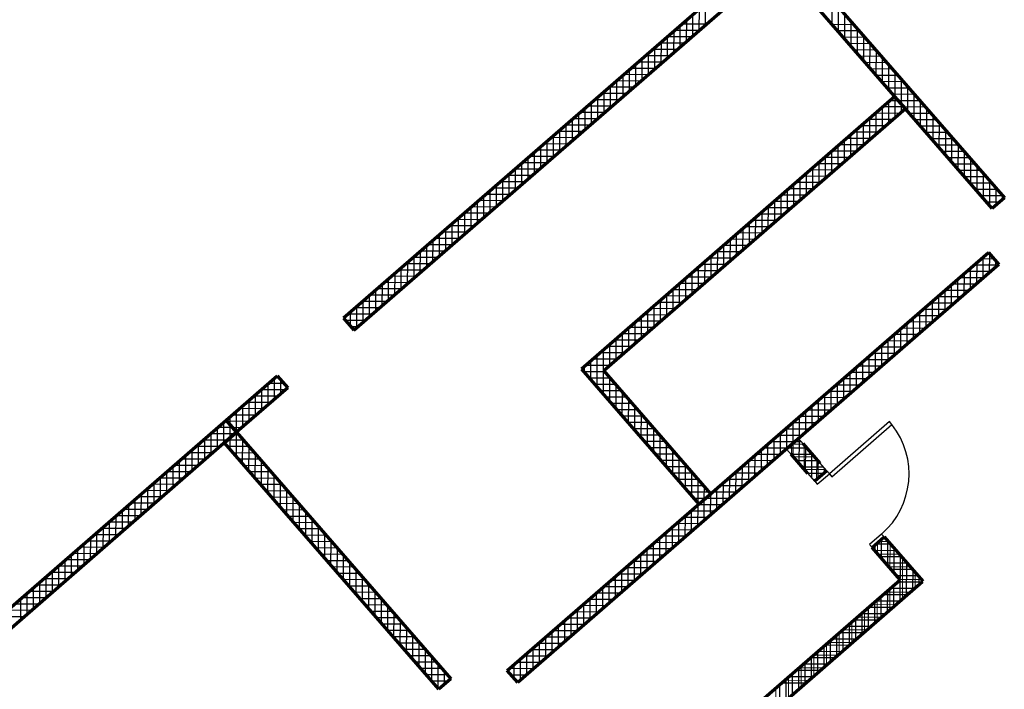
# Model space of a CAD drawing. Header units: millimetres. Extents: x 98667 to 994031, y -2704 to 533009.
# Tile 148 of 153: x 545040 to 557396, y 321004 to 329411. Entities that reach past the tile are written whole.
import ezdxf

# ---------------------------------------------------------------- set-up
doc = ezdxf.new("R2010")
doc.units = ezdxf.units.MM
doc.layers.add('A-WALL-FULL', color=6, linetype='Continuous', lineweight=70)
doc.layers.add('A-WALL-PATT', color=5, linetype='Continuous', lineweight=15)
doc.layers.add('A-WALL-PATT-50', color=5, linetype='Continuous')

msp = doc.modelspace()

# ---------------------------------------------------------------- linework, layer by layer
at = {"color": 251}
for p, q in [((555954, 324365, 0), (555200, 323709, 0)), ((555986, 324328, 0), (555954, 324365, 0)), ((555232, 323672, 0), (555986, 324328, 0)), ((555167, 323747, 0), (555016, 323616, 0)), ((555200, 323709, 0), (555167, 323747, 0)), ((555016, 323616, 0), (555049, 323578, 0)), ((555049, 323578, 0), (555200, 323709, 0)), ((555200, 323709, 0), (555232, 323672, 0)), ((555856, 322954, 0), (555705, 322823, 0)), ((555738, 322785, 0), (555889, 322917, 0)), ((555889, 322917, 0), (555856, 322954, 0)), ((555705, 322823, 0), (555738, 322785, 0))]:
    msp.add_line(p, q, dxfattribs=at)
msp.add_ellipse((555200, 323709, 0), major_axis=(755, 656), ratio=1, start_param=-1.570744, end_param=-0.048578, dxfattribs=at)
at = {"layer": 'A-WALL-FULL', "color": 251, "linetype": 'ByBlock'}
for p, q in [((555028, 330812), (549103, 325662)), ((549235, 325511), (555159, 330661)), ((554706, 330267), (557396, 327173)), ((557245, 327041), (554555, 330136)), ((556023, 328446), (552088, 325025)), ((556155, 328295), (556023, 328446)), ((552370, 325005), (556155, 328295)), ((557396, 327173), (557245, 327041)), ((551158, 321239), (557196, 326487)), ((557196, 326487), (557327, 326336)), ((557196, 326487), (557196, 326487)), ((557327, 326336), (551290, 321088)), ((549103, 325662), (549235, 325511)), ((552088, 325025), (553562, 323328)), ((553713, 323460), (552370, 325005)), ((547631, 324382), (548273, 324940)), ((548273, 324940), (548404, 324789)), ((548404, 324789), (547762, 324231)), ((542310, 319757), (547631, 324382)), ((547631, 324382), (547762, 324231)), ((547762, 324231), (547631, 324382)), ((547762, 324231), (542442, 319606)), ((547611, 324100), (547762, 324231)), ((547762, 324231), (550452, 321137)), ((550301, 321006), (547611, 324100)), ((553562, 323328), (553713, 323460)), ((545040, 312775), (556090, 322380, 0)), ((545172, 312624), (556371, 322360)), ((550452, 321137), (550301, 321006)), ((551290, 321088), (551158, 321239))]:
    msp.add_line(p, q, dxfattribs=at)
at = {"layer": 'A-WALL-FULL', "color": 251}
for p, q in [((555083, 323844, 0), (554870, 324089, 0)), ((554932, 323712, 0), (554719, 323958, 0)), ((555167, 323747), (555016, 323616)), ((555738, 322785, 0), (555889, 322917)), ((555889, 322917, 0), (556372, 322361, 0)), ((556090, 322380, 0), (555738, 322785, 0))]:
    msp.add_line(p, q, dxfattribs=at)
at = {"layer": 'A-WALL-PATT', "color": 251, "linetype": 'Continuous'}
for p, q in [((553568, 329278), (553569, 329544)), ((555314, 329262), (555315, 329566)), ((553409, 329140), (553410, 329405)), ((555473, 329080), (555473, 329384)), ((553250, 329001), (553251, 329267)), ((553564, 329274), (553260, 329275)), ((555573, 329269), (555308, 329269)), ((555631, 328898), (555632, 329202)), ((553382, 329116), (553078, 329117)), ((553091, 328863), (553092, 329129)), ((555712, 329109), (555446, 329110)), ((553200, 328958), (552896, 328958)), ((552932, 328725), (552932, 328990)), ((555850, 328950), (555584, 328951)), ((555789, 328716), (555790, 329019)), ((553018, 328799), (552714, 328800)), ((552773, 328586), (552773, 328852)), ((555988, 328791), (555723, 328792)), ((555947, 328534), (555948, 328837)), ((552613, 328448), (552614, 328714)), ((552454, 328310), (552455, 328575)), ((552836, 328641), (552532, 328642)), ((556127, 328632), (555861, 328633)), ((556106, 328352), (556106, 328655)), ((552295, 328171), (552296, 328437)), ((552654, 328483), (552350, 328484)), ((556265, 328473), (555999, 328474)), ((556264, 328170), (556265, 328473)), ((552136, 328033), (552137, 328299)), ((552472, 328325), (552168, 328325)), ((556138, 328315), (555873, 328315)), ((555946, 328114), (555947, 328380)), ((556105, 328252), (556106, 328352)), ((556403, 328314), (556138, 328315)), ((556422, 327987), (556423, 328291)), ((552290, 328166), (551986, 328167)), ((555787, 327976), (555788, 328241)), ((551977, 327895), (551978, 328160)), ((555628, 327837), (555629, 328103)), ((555995, 328156), (555691, 328157)), ((556542, 328155), (556276, 328155)), ((556580, 327805), (556581, 328109)), ((552107, 328008), (551804, 328009)), ((551818, 327756), (551818, 328022)), ((555469, 327699), (555470, 327965)), ((555813, 327998), (555509, 327999)), ((556680, 327996), (556414, 327996)), ((556739, 327623), (556739, 327927)), ((551925, 327850), (551622, 327851)), ((551659, 327618), (551659, 327884)), ((555310, 327561), (555310, 327826)), ((555631, 327840), (555327, 327841)), ((556818, 327836), (556553, 327837)), ((551743, 327692), (551440, 327693)), ((551499, 327480), (551500, 327745)), ((555449, 327681), (555145, 327682)), ((555151, 327422), (555151, 327688)), ((556957, 327677), (556691, 327678)), ((556897, 327441), (556898, 327745)), ((551340, 327341), (551341, 327607)), ((554991, 327284), (554992, 327550)), ((557055, 327259), (557056, 327563)), ((551181, 327203), (551182, 327469)), ((551561, 327533), (551257, 327534)), ((555266, 327523), (554963, 327524)), ((557095, 327518), (556829, 327519)), ((551022, 327065), (551023, 327330)), ((551379, 327375), (551075, 327376)), ((555084, 327365), (554781, 327366)), ((554832, 327146), (554833, 327411)), ((557233, 327359), (556968, 327360)), ((557213, 327077), (557214, 327381)), ((550863, 326926), (550864, 327192)), ((551197, 327217), (550893, 327218)), ((554902, 327207), (554599, 327208)), ((554673, 327007), (554674, 327273)), ((557372, 327200), (557106, 327201)), ((557372, 327152), (557372, 327199)), ((550704, 326788), (550705, 327054)), ((551015, 327059), (550711, 327060)), ((554514, 326869), (554515, 327135)), ((554355, 326731), (554356, 326996)), ((554720, 327048), (554416, 327049)), ((557245, 327041), (557244, 327041)), ((550833, 326900), (550529, 326901)), ((550545, 326650), (550545, 326915)), ((554196, 326592), (554197, 326858)), ((554538, 326890), (554234, 326891)), ((550651, 326742), (550347, 326743)), ((550386, 326511), (550386, 326777)), ((554037, 326454), (554037, 326720)), ((554356, 326732), (554052, 326733)), ((550469, 326584), (550165, 326585)), ((550226, 326373), (550227, 326639)), ((554174, 326574), (553870, 326575)), ((553878, 326316), (553878, 326581)), ((550067, 326235), (550068, 326500)), ((553718, 326177), (553719, 326443)), ((557211, 326235), (557212, 326469)), ((549908, 326096), (549909, 326362)), ((550287, 326426), (549983, 326427)), ((553992, 326415), (553688, 326416)), ((557052, 326097), (557053, 326363)), ((557266, 326406), (557103, 326407)), ((549749, 325958), (549750, 326224)), ((550105, 326267), (549801, 326268)), ((553810, 326257), (553506, 326258)), ((553559, 326039), (553560, 326305)), ((556893, 325959), (556894, 326224)), ((557225, 326248), (556921, 326249)), ((549590, 325820), (549591, 326085)), ((549923, 326109), (549619, 326110)), ((553628, 326099), (553324, 326100)), ((553400, 325901), (553401, 326166)), ((556734, 325820), (556734, 326086)), ((557043, 326090), (556739, 326090)), ((549431, 325681), (549431, 325947)), ((549741, 325951), (549437, 325952)), ((553446, 325941), (553142, 325942)), ((553241, 325762), (553242, 326028)), ((556575, 325682), (556575, 325948)), ((553082, 325624), (553083, 325890)), ((556861, 325931), (556557, 325932)), ((549559, 325793), (549255, 325794)), ((549272, 325543), (549272, 325809)), ((552923, 325486), (552923, 325751)), ((553264, 325782), (552960, 325783)), ((556679, 325773), (556375, 325774)), ((556415, 325544), (556416, 325809)), ((549113, 325650), (549113, 325670)), ((549377, 325634), (549126, 325635)), ((552764, 325347), (552764, 325613)), ((553082, 325624), (552778, 325625)), ((556497, 325615), (556193, 325616)), ((556256, 325405), (556257, 325671)), ((552900, 325466), (552596, 325467)), ((552604, 325209), (552605, 325475)), ((556315, 325457), (556011, 325457)), ((556097, 325267), (556098, 325533)), ((552445, 325071), (552446, 325336)), ((555938, 325129), (555939, 325394)), ((552718, 325308), (552414, 325309)), ((555779, 324990), (555780, 325256)), ((556133, 325298), (555829, 325299)), ((552536, 325149), (552232, 325150)), ((552286, 324797), (552287, 325198)), ((555620, 324852), (555620, 325118)), ((555951, 325140), (555647, 325141)), ((552382, 324991), (552116, 324992)), ((552128, 324979), (552128, 325060)), ((555461, 324714), (555461, 324979)), ((555769, 324982), (555465, 324983)), ((548158, 324575), (548158, 324840)), ((548356, 324843), (548163, 324844)), ((548317, 324713), (548317, 324888)), ((552520, 324832), (552255, 324833)), ((552444, 324615), (552445, 324919)), ((555301, 324575), (555302, 324841)), ((552602, 324433), (552603, 324737)), ((555587, 324824), (555283, 324824)), ((548285, 324685), (547981, 324686)), ((547999, 324436), (547999, 324702)), ((552658, 324673), (552393, 324674)), ((555405, 324665), (555101, 324666)), ((555142, 324437), (555143, 324703)), ((548102, 324527), (547799, 324528)), ((547839, 324298), (547840, 324564)), ((552797, 324514), (552531, 324514)), ((552761, 324251), (552761, 324554)), ((555223, 324507), (554919, 324508)), ((554983, 324299), (554984, 324564)), ((547642, 324369), (547616, 324369)), ((547920, 324368), (547642, 324369)), ((547681, 324325), (547681, 324425)), ((552935, 324355), (552670, 324355)), ((552919, 324069), (552920, 324372)), ((555041, 324349), (554737, 324350)), ((554824, 324160), (554825, 324426)), ((547738, 324210), (547434, 324211)), ((547521, 324021), (547522, 324287)), ((547680, 324160), (547681, 324325)), ((547781, 324210), (547738, 324210)), ((554665, 324022), (554666, 324288)), ((547362, 323883), (547363, 324149)), ((547680, 324021), (547680, 324160)), ((547838, 323839), (547839, 324143)), ((553073, 324195), (552808, 324196)), ((553077, 323887), (553078, 324190)), ((554506, 323884), (554507, 324149)), ((554859, 324191), (554555, 324191)), ((547203, 323745), (547204, 324011)), ((547556, 324052), (547252, 324053)), ((547919, 324051), (547653, 324052)), ((553212, 324036), (552946, 324037)), ((553235, 323704), (553236, 324008)), ((554347, 323745), (554347, 324011)), ((554677, 324032), (554373, 324033)), ((554724, 323952), (554724, 324073)), ((554875, 324083), (554735, 324083)), ((554882, 323770), (554883, 324074)), ((547044, 323606), (547045, 323872)), ((547374, 323894), (547070, 323895)), ((548057, 323892), (547792, 323893)), ((547996, 323657), (547997, 323961)), ((553350, 323877), (553085, 323878)), ((554188, 323607), (554188, 323873)), ((554495, 323874), (554191, 323875)), ((555013, 323924), (554748, 323924)), ((555040, 323637), (555041, 323891)), ((546885, 323468), (546885, 323734)), ((547192, 323735), (546888, 323736)), ((548196, 323733), (547930, 323733)), ((548155, 323475), (548156, 323779)), ((553488, 323718), (553223, 323719)), ((553394, 323522), (553394, 323826)), ((554313, 323716), (554009, 323717)), ((554028, 323469), (554029, 323734)), ((555151, 323765), (554886, 323765)), ((546726, 323330), (546726, 323596)), ((548313, 323293), (548314, 323597)), ((553552, 323340), (553553, 323644)), ((553869, 323330), (553870, 323596)), ((547010, 323577), (546706, 323578)), ((548334, 323574), (548068, 323574)), ((553627, 323559), (553361, 323560)), ((554131, 323558), (553827, 323558)), ((546828, 323419), (546524, 323420)), ((546566, 323191), (546567, 323457)), ((548472, 323414), (548207, 323415)), ((548471, 323111), (548472, 323415)), ((553645, 323400), (553499, 323401)), ((553949, 323399), (553645, 323400)), ((553710, 323192), (553711, 323458)), ((553711, 323458), (553711, 323462)), ((546646, 323261), (546342, 323262)), ((546407, 323053), (546408, 323319)), ((548610, 323255), (548345, 323256)), ((548629, 322929), (548630, 323233)), ((553766, 323241), (553463, 323242)), ((553551, 323054), (553552, 323319)), ((546464, 323102), (546160, 323103)), ((546248, 322915), (546249, 323181)), ((553392, 322915), (553393, 323181)), ((546089, 322776), (546090, 323042)), ((548749, 323096), (548483, 323097)), ((548788, 322747), (548788, 323050)), ((553233, 322777), (553233, 323043)), ((553584, 323083), (553281, 323084)), ((545930, 322638), (545931, 322904)), ((546282, 322944), (545978, 322945)), ((548887, 322937), (548622, 322938)), ((548946, 322565), (548947, 322868)), ((553074, 322639), (553074, 322904)), ((553402, 322925), (553099, 322925)), ((555937, 322861), (555825, 322861)), ((545771, 322500), (545771, 322766)), ((546100, 322786), (545796, 322787)), ((549025, 322778), (548760, 322779)), ((552914, 322500), (552915, 322766)), ((553220, 322766), (552916, 322767)), ((555803, 322711), (555803, 322842)), ((555961, 322529), (555962, 322833)), ((545612, 322361), (545612, 322627)), ((545918, 322628), (545614, 322629)), ((549164, 322619), (548898, 322619)), ((549104, 322383), (549105, 322686)), ((553038, 322608), (552734, 322609)), ((552755, 322362), (552756, 322628)), ((556075, 322702), (555810, 322702)), ((556118, 322140), (556120, 322651)), ((545452, 322223), (545453, 322489)), ((549262, 322201), (549263, 322504)), ((552596, 322224), (552597, 322489)), ((556214, 322543), (555948, 322543)), ((545736, 322469), (545432, 322470)), ((549302, 322460), (549037, 322460)), ((552856, 322450), (552552, 322451)), ((556352, 322383), (556086, 322384)), ((556278, 322279), (556278, 322468)), ((545554, 322311), (545250, 322312)), ((545293, 322085), (545294, 322351)), ((549440, 322300), (549175, 322301)), ((549421, 322019), (549421, 322322)), ((552674, 322292), (552370, 322292)), ((552437, 322085), (552438, 322351)), ((555959, 322002), (555960, 322268)), ((545372, 322153), (545067, 322154)), ((545134, 321946), (545135, 322212)), ((549579, 322141), (549313, 322142)), ((549579, 321837), (549580, 322140)), ((552492, 322133), (552188, 322134)), ((552278, 321947), (552279, 322213)), ((555800, 321864), (555801, 322129)), ((556216, 322225), (555912, 322226)), ((545190, 321995), (544885, 321996)), ((552119, 321809), (552120, 322074)), ((555641, 321725), (555642, 321991)), ((556034, 322067), (555730, 322068)), ((549717, 321982), (549452, 321983)), ((549737, 321655), (549738, 321958)), ((551960, 321670), (551960, 321936)), ((552310, 321975), (552006, 321976)), ((555852, 321909), (555548, 321909)), ((549855, 321823), (549590, 321824)), ((549895, 321472), (549896, 321776)), ((551801, 321532), (551801, 321798)), ((552128, 321817), (551824, 321818)), ((555670, 321750), (555366, 321751)), ((555482, 321587), (555483, 321853)), ((549994, 321664), (549728, 321665)), ((551641, 321394), (551642, 321659)), ((551946, 321659), (551642, 321659)), ((555323, 321449), (555324, 321714)), ((550132, 321505), (549867, 321506)), ((550054, 321290), (550054, 321594)), ((551764, 321500), (551460, 321501)), ((551482, 321255), (551483, 321521)), ((555164, 321310), (555164, 321576)), ((555488, 321592), (555184, 321593)), ((550212, 321108), (550213, 321412)), ((551323, 321117), (551324, 321383)), ((555306, 321434), (555002, 321435)), ((555005, 321172), (555005, 321438)), ((550270, 321346), (550005, 321346)), ((551582, 321342), (551278, 321343)), ((555124, 321276), (554820, 321276)), ((554845, 321034), (554846, 321299)), ((550408, 321187), (550143, 321187)), ((550371, 321066), (550371, 321230)), ((551165, 321232), (551165, 321244)), ((551400, 321184), (551206, 321184)), ((554686, 320895), (554687, 321161)), ((550327, 321028), (550282, 321028)), ((554527, 320757), (554528, 321023)), ((554942, 321117), (554638, 321118))]:
    msp.add_line(p, q, dxfattribs=at)
at = {"layer": 'A-WALL-PATT', "color": 251, "linetype": 'ByBlock'}
msp.add_line((554877, 324206), (554387, 323781), dxfattribs=at)
at = {"layer": 'A-WALL-PATT', "color": 251}
for p, q in [((554664, 324021, 0), (554815, 324152, 0)), ((554664, 324021, 0), (554815, 324152, 0)), ((554815, 324152, 0), (555166, 323746, 0)), ((554815, 324152, 0), (555167, 323747, 0)), ((555016, 323616, 0), (554664, 324021, 0)), ((555016, 323615, 0), (554664, 324021, 0)), ((555167, 323747, 0), (555016, 323615, 0)), ((555166, 323746, 0), (555016, 323616, 0)), ((555889, 322917), (555738, 322785)), ((556372, 322361), (555889, 322917)), ((555738, 322785), (556090, 322380)), ((556090, 322380), (545040, 312775)), ((545172, 312624), (556372, 322361))]:
    msp.add_line(p, q, dxfattribs=at)
at = {"layer": 'A-WALL-PATT-50', "color": 251, "linetype": 'Continuous'}
for p, q in [((555235, 329353), (555236, 329657)), ((553568, 329278), (553569, 329544)), ((553648, 329347), (553648, 329613)), ((555314, 329262), (555315, 329566)), ((553409, 329140), (553410, 329405)), ((553489, 329209), (553489, 329474)), ((555394, 329171), (555394, 329475)), ((553329, 329070), (553330, 329336)), ((553655, 329353), (553351, 329354)), ((555504, 329348), (555239, 329349)), ((555473, 329080), (555473, 329384)), ((555552, 328989), (555553, 329293)), ((553473, 329195), (553169, 329196)), ((553170, 328932), (553171, 329198)), ((553250, 329001), (553251, 329267)), ((553564, 329274), (553260, 329275)), ((555573, 329269), (555308, 329269)), ((555643, 329189), (555377, 329190)), ((555631, 328898), (555632, 329202)), ((553291, 329037), (552987, 329038)), ((553011, 328794), (553012, 329059)), ((553382, 329116), (553078, 329117)), ((553091, 328863), (553092, 329129)), ((555712, 329109), (555446, 329110)), ((555781, 329030), (555515, 329031)), ((555710, 328807), (555711, 329110)), ((552852, 328655), (552853, 328921)), ((553200, 328958), (552896, 328958)), ((552932, 328725), (552932, 328990)), ((555850, 328950), (555584, 328951)), ((555789, 328716), (555790, 329019)), ((555868, 328625), (555869, 328928)), ((552693, 328517), (552694, 328783)), ((553018, 328799), (552714, 328800)), ((552773, 328586), (552773, 328852)), ((553109, 328879), (552805, 328879)), ((555919, 328871), (555654, 328872)), ((555988, 328791), (555723, 328792)), ((555947, 328534), (555948, 328837)), ((552613, 328448), (552614, 328714)), ((552927, 328720), (552623, 328721)), ((556058, 328712), (555792, 328712)), ((556027, 328443), (556027, 328746)), ((552745, 328562), (552441, 328563)), ((552454, 328310), (552455, 328575)), ((552836, 328641), (552532, 328642)), ((552534, 328379), (552535, 328644)), ((556127, 328632), (555861, 328633)), ((556196, 328553), (555930, 328553)), ((556106, 328352), (556106, 328655)), ((556185, 328261), (556186, 328564)), ((552295, 328171), (552296, 328437)), ((552654, 328483), (552350, 328484)), ((552375, 328240), (552375, 328506)), ((556265, 328473), (555999, 328474)), ((556026, 328183), (556027, 328443)), ((556264, 328170), (556265, 328473)), ((552136, 328033), (552137, 328299)), ((552472, 328325), (552168, 328325)), ((552216, 328102), (552216, 328368)), ((552563, 328404), (552259, 328405)), ((555867, 328045), (555867, 328311)), ((556138, 328315), (555873, 328315)), ((555946, 328114), (555947, 328380)), ((556069, 328394), (555964, 328394)), ((556334, 328393), (556069, 328394)), ((556105, 328252), (556106, 328352)), ((556403, 328314), (556138, 328315)), ((556343, 328078), (556344, 328382)), ((556422, 327987), (556423, 328291)), ((552290, 328166), (551986, 328167)), ((552056, 327964), (552057, 328229)), ((552381, 328246), (552077, 328246)), ((555708, 327907), (555708, 328172)), ((556086, 328235), (555782, 328236)), ((555787, 327976), (555788, 328241)), ((556473, 328234), (556207, 328235)), ((556501, 327896), (556502, 328200)), ((552199, 328087), (551895, 328088)), ((551897, 327825), (551898, 328091)), ((551977, 327895), (551978, 328160)), ((555904, 328077), (555600, 328078)), ((555628, 327837), (555629, 328103)), ((555995, 328156), (555691, 328157)), ((556542, 328155), (556276, 328155)), ((556611, 328075), (556345, 328076)), ((556580, 327805), (556581, 328109)), ((552016, 327929), (551713, 327930)), ((551738, 327687), (551739, 327953)), ((552107, 328008), (551804, 328009)), ((551818, 327756), (551818, 328022)), ((555722, 327919), (555418, 327920)), ((555469, 327699), (555470, 327965)), ((555813, 327998), (555509, 327999)), ((555548, 327768), (555549, 328034)), ((556680, 327996), (556414, 327996)), ((556749, 327916), (556484, 327917)), ((556660, 327714), (556660, 328018)), ((556739, 327623), (556739, 327927)), ((551579, 327549), (551580, 327814)), ((551925, 327850), (551622, 327851)), ((551659, 327618), (551659, 327884)), ((555310, 327561), (555310, 327826)), ((555631, 327840), (555327, 327841)), ((555389, 327630), (555390, 327896)), ((556818, 327836), (556553, 327837)), ((556818, 327532), (556819, 327836)), ((551420, 327410), (551421, 327676)), ((551743, 327692), (551440, 327693)), ((551499, 327480), (551500, 327745)), ((551834, 327771), (551531, 327772)), ((555449, 327681), (555145, 327682)), ((555151, 327422), (555151, 327688)), ((555230, 327492), (555231, 327757)), ((555540, 327761), (555236, 327761)), ((556888, 327757), (556622, 327758)), ((556957, 327677), (556691, 327678)), ((556897, 327441), (556898, 327745)), ((551340, 327341), (551341, 327607)), ((551652, 327613), (551348, 327613)), ((554991, 327284), (554992, 327550)), ((555358, 327602), (555054, 327603)), ((555071, 327353), (555072, 327619)), ((557026, 327598), (556760, 327598)), ((556976, 327350), (556977, 327654)), ((557055, 327259), (557056, 327563)), ((551470, 327454), (551166, 327455)), ((551181, 327203), (551182, 327469)), ((551561, 327533), (551257, 327534)), ((551261, 327272), (551261, 327538)), ((555175, 327444), (554872, 327445)), ((554912, 327215), (554913, 327481)), ((555266, 327523), (554963, 327524)), ((557095, 327518), (556829, 327519)), ((557164, 327439), (556899, 327439)), ((557134, 327168), (557135, 327472)), ((551022, 327065), (551023, 327330)), ((551379, 327375), (551075, 327376)), ((551102, 327134), (551102, 327399)), ((554753, 327077), (554753, 327342)), ((555084, 327365), (554781, 327366)), ((554832, 327146), (554833, 327411)), ((557233, 327359), (556968, 327360)), ((557213, 327077), (557214, 327381)), ((550863, 326926), (550864, 327192)), ((551197, 327217), (550893, 327218)), ((550943, 326995), (550943, 327261)), ((551288, 327296), (550984, 327297)), ((554594, 326938), (554594, 327204)), ((554902, 327207), (554599, 327208)), ((554673, 327007), (554674, 327273)), ((554993, 327286), (554690, 327287)), ((557303, 327279), (557037, 327280)), ((557372, 327200), (557106, 327201)), ((557293, 327083), (557293, 327290)), ((557372, 327152), (557372, 327199)), ((550704, 326788), (550705, 327054)), ((551015, 327059), (550711, 327060)), ((550783, 326857), (550784, 327123)), ((551106, 327138), (550802, 327139)), ((554434, 326800), (554435, 327066)), ((554811, 327128), (554507, 327128)), ((554514, 326869), (554515, 327135)), ((557336, 327121), (557175, 327121)), ((550924, 326980), (550620, 326980)), ((550624, 326719), (550625, 326984)), ((554629, 326969), (554325, 326970)), ((554355, 326731), (554356, 326996)), ((554720, 327048), (554416, 327049)), ((557245, 327041), (557244, 327041)), ((550742, 326821), (550438, 326822)), ((550465, 326580), (550466, 326846)), ((550833, 326900), (550529, 326901)), ((550545, 326650), (550545, 326915)), ((554447, 326811), (554143, 326812)), ((554196, 326592), (554197, 326858)), ((554538, 326890), (554234, 326891)), ((554275, 326662), (554276, 326927)), ((550306, 326442), (550307, 326708)), ((550651, 326742), (550347, 326743)), ((550386, 326511), (550386, 326777)), ((554037, 326454), (554037, 326720)), ((554356, 326732), (554052, 326733)), ((554116, 326523), (554117, 326789)), ((550147, 326304), (550148, 326569)), ((550469, 326584), (550165, 326585)), ((550226, 326373), (550227, 326639)), ((550560, 326663), (550256, 326664)), ((554174, 326574), (553870, 326575)), ((553878, 326316), (553878, 326581)), ((553957, 326385), (553958, 326651)), ((554265, 326653), (553961, 326654)), ((550067, 326235), (550068, 326500)), ((550378, 326505), (550074, 326506)), ((553718, 326177), (553719, 326443)), ((554083, 326495), (553779, 326495)), ((553798, 326247), (553799, 326512)), ((557197, 326486), (557195, 326486)), ((557211, 326235), (557212, 326469)), ((550196, 326347), (549892, 326347)), ((549908, 326096), (549909, 326362)), ((550287, 326426), (549983, 326427)), ((549988, 326165), (549988, 326431)), ((553901, 326336), (553597, 326337)), ((553639, 326108), (553640, 326374)), ((553992, 326415), (553688, 326416)), ((557316, 326327), (557012, 326328)), ((557052, 326097), (557053, 326363)), ((557266, 326406), (557103, 326407)), ((557131, 326166), (557132, 326432)), ((557291, 326305), (557291, 326378)), ((550014, 326188), (549710, 326189)), ((549749, 325958), (549750, 326224)), ((550105, 326267), (549801, 326268)), ((549829, 326027), (549829, 326293)), ((553480, 325970), (553480, 326236)), ((553810, 326257), (553506, 326258)), ((553559, 326039), (553560, 326305)), ((556893, 325959), (556894, 326224)), ((557225, 326248), (556921, 326249)), ((556972, 326028), (556973, 326294)), ((549590, 325820), (549591, 326085)), ((549923, 326109), (549619, 326110)), ((549669, 325889), (549670, 326154)), ((553321, 325832), (553321, 326097)), ((553628, 326099), (553324, 326100)), ((553400, 325901), (553401, 326166)), ((553719, 326178), (553415, 326179)), ((556734, 325820), (556734, 326086)), ((557043, 326090), (556739, 326090)), ((556813, 325890), (556814, 326155)), ((557134, 326169), (556830, 326170)), ((549431, 325681), (549431, 325947)), ((549741, 325951), (549437, 325952)), ((549510, 325750), (549511, 326016)), ((549832, 326030), (549528, 326031)), ((553446, 325941), (553142, 325942)), ((553161, 325693), (553162, 325959)), ((553537, 326020), (553233, 326021)), ((553241, 325762), (553242, 326028)), ((556575, 325682), (556575, 325948)), ((556952, 326010), (556648, 326011)), ((556654, 325751), (556655, 326017)), ((549650, 325872), (549346, 325873)), ((549351, 325612), (549352, 325878)), ((553002, 325555), (553003, 325821)), ((553355, 325862), (553051, 325862)), ((553082, 325624), (553083, 325890)), ((556770, 325852), (556466, 325853)), ((556495, 325613), (556496, 325879)), ((556861, 325931), (556557, 325932)), ((549468, 325714), (549164, 325714)), ((549192, 325559), (549193, 325739)), ((549559, 325793), (549255, 325794)), ((549272, 325543), (549272, 325809)), ((553173, 325703), (552869, 325704)), ((552923, 325486), (552923, 325751)), ((553264, 325782), (552960, 325783)), ((556588, 325694), (556284, 325695)), ((556336, 325475), (556337, 325740)), ((556679, 325773), (556375, 325774)), ((556415, 325544), (556416, 325809)), ((549113, 325650), (549113, 325670)), ((549377, 325634), (549126, 325635)), ((552764, 325347), (552764, 325613)), ((553082, 325624), (552778, 325625)), ((552843, 325417), (552844, 325682)), ((556177, 325336), (556177, 325602)), ((556497, 325615), (556193, 325616)), ((556256, 325405), (556257, 325671)), ((549286, 325555), (549196, 325556)), ((552900, 325466), (552596, 325467)), ((552604, 325209), (552605, 325475)), ((552684, 325278), (552685, 325544)), ((552991, 325545), (552687, 325546)), ((556315, 325457), (556011, 325457)), ((556018, 325198), (556018, 325464)), ((556097, 325267), (556098, 325533)), ((556406, 325536), (556102, 325537)), ((552445, 325071), (552446, 325336)), ((552809, 325387), (552505, 325388)), ((552525, 325140), (552526, 325406)), ((555858, 325060), (555859, 325325)), ((556224, 325377), (555920, 325378)), ((555938, 325129), (555939, 325394)), ((552627, 325229), (552323, 325229)), ((552365, 324706), (552366, 325267)), ((552718, 325308), (552414, 325309)), ((556042, 325219), (555738, 325220)), ((555779, 324990), (555780, 325256)), ((556133, 325298), (555829, 325299)), ((552207, 324888), (552207, 325129)), ((552536, 325149), (552232, 325150)), ((552286, 324797), (552287, 325198)), ((555620, 324852), (555620, 325118)), ((555951, 325140), (555647, 325141)), ((555699, 324921), (555700, 325187)), ((552382, 324991), (552116, 324992)), ((552128, 324979), (552128, 325060)), ((552445, 325070), (552141, 325071)), ((555461, 324714), (555461, 324979)), ((555769, 324982), (555465, 324983)), ((555540, 324783), (555541, 325049)), ((555860, 325061), (555556, 325062)), ((548158, 324575), (548158, 324840)), ((548356, 324843), (548163, 324844)), ((548237, 324644), (548238, 324910)), ((548287, 324923), (548254, 324923)), ((548317, 324713), (548317, 324888)), ((552451, 324912), (552185, 324912)), ((552520, 324832), (552255, 324833)), ((552444, 324615), (552445, 324919)), ((555301, 324575), (555302, 324841)), ((555678, 324903), (555374, 324904)), ((555381, 324645), (555382, 324910)), ((548376, 324764), (548072, 324765)), ((548078, 324506), (548079, 324771)), ((548396, 324782), (548396, 324797)), ((552589, 324752), (552324, 324753)), ((552523, 324524), (552524, 324828)), ((552602, 324433), (552603, 324737)), ((555496, 324744), (555192, 324745)), ((555222, 324506), (555223, 324772)), ((555587, 324824), (555283, 324824)), ((548194, 324606), (547890, 324607)), ((547919, 324367), (547920, 324633)), ((548285, 324685), (547981, 324686)), ((547999, 324436), (547999, 324702)), ((552658, 324673), (552393, 324674)), ((552728, 324593), (552462, 324594)), ((552681, 324342), (552682, 324646)), ((555314, 324586), (555010, 324587)), ((555063, 324368), (555064, 324634)), ((555405, 324665), (555101, 324666)), ((555142, 324437), (555143, 324703)), ((547760, 324234), (547761, 324495)), ((548102, 324527), (547799, 324528)), ((547839, 324298), (547840, 324564)), ((552797, 324514), (552531, 324514)), ((552761, 324251), (552761, 324554)), ((552840, 324160), (552841, 324463)), ((554904, 324230), (554904, 324495)), ((555223, 324507), (554919, 324508)), ((554983, 324299), (554984, 324564)), ((547601, 324091), (547601, 324357)), ((547642, 324369), (547616, 324369)), ((547920, 324368), (547642, 324369)), ((547681, 324325), (547681, 324425)), ((548011, 324448), (547708, 324448)), ((552866, 324434), (552600, 324435)), ((552935, 324355), (552670, 324355)), ((552919, 324069), (552920, 324372)), ((555041, 324349), (554737, 324350)), ((554745, 324091), (554745, 324357)), ((554824, 324160), (554825, 324426)), ((555132, 324428), (554828, 324429)), ((547738, 324210), (547434, 324211)), ((547442, 323952), (547442, 324218)), ((547521, 324021), (547522, 324287)), ((547711, 324290), (547525, 324290)), ((547680, 324160), (547681, 324325)), ((547829, 324289), (547711, 324290)), ((547781, 324210), (547738, 324210)), ((547759, 323930), (547760, 324229)), ((547760, 324229), (547760, 324234)), ((553004, 324275), (552739, 324276)), ((552998, 323978), (552999, 324281)), ((554585, 323953), (554586, 324219)), ((554950, 324270), (554646, 324271)), ((554665, 324022), (554666, 324288)), ((547647, 324131), (547343, 324132)), ((547362, 323883), (547363, 324149)), ((547850, 324131), (547647, 324131)), ((547680, 324021), (547680, 324160)), ((547838, 323839), (547839, 324143)), ((553073, 324195), (552808, 324196)), ((553143, 324116), (552877, 324117)), ((553077, 323887), (553078, 324190)), ((553156, 323795), (553157, 324099)), ((554768, 324111), (554464, 324112)), ((554506, 323884), (554507, 324149)), ((554859, 324191), (554555, 324191)), ((554744, 323928, 0), (554745, 324091, 0)), ((554850, 324111, 0), (554768, 324111, 0)), ((554823, 323837, 0), (554824, 324141, 0)), ((547465, 323973), (547161, 323974)), ((547203, 323745), (547204, 324011)), ((547556, 324052), (547252, 324053)), ((547282, 323814), (547283, 324080)), ((547919, 324051), (547653, 324052)), ((547988, 323971), (547722, 323972)), ((547917, 323748), (547918, 324052)), ((553212, 324036), (552946, 324037)), ((553235, 323704), (553236, 324008)), ((554347, 323745), (554347, 324011)), ((554677, 324032), (554373, 324033)), ((554426, 323815), (554427, 324080)), ((554665, 324019, 0), (554665, 324022, 0)), ((554919, 324032, 0), (554677, 324032, 0)), ((554902, 323746, 0), (554903, 324050, 0)), ((547044, 323606), (547045, 323872)), ((547374, 323894), (547070, 323895)), ((547123, 323676), (547124, 323942)), ((548057, 323892), (547792, 323893)), ((547996, 323657), (547997, 323961)), ((548076, 323566), (548076, 323870)), ((553281, 323957), (553015, 323958)), ((553350, 323877), (553085, 323878)), ((553314, 323613), (553315, 323917)), ((554188, 323607), (554188, 323873)), ((554495, 323874), (554191, 323875)), ((554267, 323676), (554268, 323942)), ((554586, 323953), (554282, 323954)), ((554988, 323952, 0), (554723, 323953, 0)), ((555057, 323873, 0), (554792, 323873, 0)), ((554981, 323655, 0), (554982, 323959, 0)), ((555061, 323655, 0), (555061, 323868, 0)), ((546885, 323468), (546885, 323734)), ((547192, 323735), (546888, 323736)), ((546964, 323537), (546965, 323803)), ((547283, 323815), (546979, 323815)), ((548126, 323812), (547861, 323813)), ((548196, 323733), (547930, 323733)), ((548155, 323475), (548156, 323779)), ((553419, 323798), (553154, 323798)), ((553488, 323718), (553223, 323719)), ((553394, 323522), (553394, 323826)), ((553473, 323431), (553474, 323735)), ((554313, 323716), (554009, 323717)), ((554028, 323469), (554029, 323734)), ((554404, 323795), (554100, 323796)), ((554108, 323538), (554109, 323804)), ((555126, 323793, 0), (554861, 323794, 0)), ((555140, 323724, 0), (555141, 323777, 0)), ((546726, 323330), (546726, 323596)), ((547101, 323656), (546797, 323657)), ((546805, 323399), (546806, 323665)), ((548265, 323653), (547999, 323654)), ((548234, 323384), (548235, 323688)), ((548313, 323293), (548314, 323597)), ((553558, 323639), (553292, 323639)), ((553552, 323340), (553553, 323644)), ((553869, 323330), (553870, 323596)), ((554222, 323637), (553918, 323638)), ((553949, 323400), (553950, 323665)), ((555129, 323714, 0), (554930, 323714, 0)), ((555038, 323634, 0), (554999, 323635, 0)), ((546919, 323498), (546615, 323499)), ((546646, 323261), (546647, 323527)), ((547010, 323577), (546706, 323578)), ((548334, 323574), (548068, 323574)), ((548403, 323494), (548137, 323495)), ((548392, 323202), (548393, 323506)), ((553627, 323559), (553361, 323560)), ((553696, 323479), (553430, 323480)), ((553631, 323389), (553632, 323553)), ((554040, 323478), (553736, 323479)), ((553790, 323261), (553790, 323527)), ((554131, 323558), (553827, 323558)), ((546487, 323122), (546488, 323388)), ((546828, 323419), (546524, 323420)), ((546566, 323191), (546567, 323457)), ((548472, 323414), (548207, 323415)), ((548471, 323111), (548472, 323415)), ((553645, 323400), (553499, 323401)), ((553631, 323123), (553631, 323389)), ((553949, 323399), (553645, 323400)), ((553710, 323192), (553711, 323458)), ((553711, 323458), (553711, 323462)), ((546328, 322984), (546328, 323250)), ((546646, 323261), (546342, 323262)), ((546407, 323053), (546408, 323319)), ((546737, 323340), (546433, 323341)), ((548541, 323335), (548276, 323336)), ((548610, 323255), (548345, 323256)), ((548550, 323020), (548551, 323324)), ((548629, 322929), (548630, 323233)), ((553766, 323241), (553463, 323242)), ((553471, 322985), (553472, 323250)), ((553551, 323054), (553552, 323319)), ((553858, 323320), (553554, 323321)), ((546464, 323102), (546160, 323103)), ((546169, 322846), (546169, 323112)), ((546248, 322915), (546249, 323181)), ((546555, 323182), (546251, 323182)), ((548680, 323176), (548414, 323176)), ((548709, 322838), (548709, 323141)), ((553312, 322846), (553313, 323112)), ((553675, 323162), (553372, 323163)), ((553392, 322915), (553393, 323181)), ((546373, 323023), (546069, 323024)), ((546089, 322776), (546090, 323042)), ((548749, 323096), (548483, 323097)), ((548818, 323017), (548552, 323017)), ((548788, 322747), (548788, 323050)), ((553493, 323004), (553190, 323005)), ((553233, 322777), (553233, 323043)), ((553584, 323083), (553281, 323084)), ((546191, 322865), (545887, 322866)), ((545930, 322638), (545931, 322904)), ((546282, 322944), (545978, 322945)), ((546009, 322707), (546010, 322973)), ((548887, 322937), (548622, 322938)), ((548956, 322857), (548691, 322858)), ((548867, 322656), (548868, 322959)), ((548946, 322565), (548947, 322868)), ((553074, 322639), (553074, 322904)), ((553402, 322925), (553099, 322925)), ((553153, 322708), (553154, 322974)), ((555853, 322652), (555854, 322887)), ((555899, 322905), (555875, 322905)), ((555932, 322561), (555933, 322865)), ((545771, 322500), (545771, 322766)), ((546100, 322786), (545796, 322787)), ((545850, 322569), (545851, 322835)), ((549025, 322778), (548760, 322779)), ((549025, 322474), (549026, 322777)), ((552914, 322500), (552915, 322766)), ((553220, 322766), (552916, 322767)), ((552994, 322570), (552995, 322835)), ((553311, 322845), (553007, 322846)), ((556037, 322745), (555772, 322746)), ((555774, 322743), (555774, 322817)), ((555968, 322825), (555784, 322825)), ((556012, 322470), (556012, 322774)), ((545612, 322361), (545612, 322627)), ((545918, 322628), (545614, 322629)), ((545691, 322431), (545692, 322697)), ((546009, 322707), (545705, 322708)), ((549095, 322698), (548829, 322699)), ((549164, 322619), (548898, 322619)), ((549104, 322383), (549105, 322686)), ((553038, 322608), (552734, 322609)), ((552755, 322362), (552756, 322628)), ((553129, 322687), (552825, 322688)), ((552835, 322431), (552836, 322697)), ((556106, 322666), (555841, 322667)), ((556090, 322116), (556092, 322683)), ((545452, 322223), (545453, 322489)), ((545827, 322549), (545523, 322549)), ((545532, 322292), (545533, 322558)), ((549233, 322539), (548967, 322540)), ((549183, 322292), (549184, 322595)), ((549262, 322201), (549263, 322504)), ((552596, 322224), (552597, 322489)), ((552947, 322529), (552643, 322530)), ((552676, 322293), (552677, 322559)), ((556175, 322586), (555910, 322587)), ((556245, 322507), (555979, 322507)), ((556170, 322185), (556171, 322592)), ((556249, 322254), (556250, 322501)), ((545645, 322390), (545341, 322391)), ((545373, 322154), (545374, 322420)), ((545736, 322469), (545432, 322470)), ((549302, 322460), (549037, 322460)), ((549371, 322380), (549106, 322381)), ((549342, 322110), (549342, 322413)), ((552765, 322371), (552461, 322372)), ((552517, 322155), (552517, 322420)), ((552856, 322450), (552552, 322451)), ((556314, 322427), (556048, 322428)), ((556329, 322323), (556329, 322410)), ((545214, 322016), (545214, 322282)), ((545554, 322311), (545250, 322312)), ((545293, 322085), (545294, 322351)), ((549440, 322300), (549175, 322301)), ((549421, 322019), (549421, 322322)), ((552358, 322016), (552358, 322282)), ((552674, 322292), (552370, 322292)), ((552437, 322085), (552438, 322351)), ((555931, 321977), (555932, 322243)), ((556266, 322268), (555962, 322269)), ((556010, 322046), (556011, 322312)), ((556357, 322348), (556053, 322348)), ((545055, 321877), (545055, 322143)), ((545372, 322153), (545067, 322154)), ((545134, 321946), (545135, 322212)), ((545463, 322232), (545159, 322233)), ((549509, 322221), (549244, 322222)), ((549579, 322141), (549313, 322142)), ((549500, 321928), (549501, 322231)), ((549579, 321837), (549580, 322140)), ((552492, 322133), (552188, 322134)), ((552198, 321878), (552199, 322144)), ((552278, 321947), (552279, 322213)), ((552583, 322212), (552279, 322213)), ((556084, 322110), (555780, 322111)), ((555851, 321908), (555852, 322174)), ((556175, 322189), (555871, 322190)), ((545190, 321995), (544885, 321996)), ((545281, 322074), (544976, 322075)), ((549648, 322062), (549382, 322063)), ((549658, 321746), (549659, 322049)), ((552039, 321740), (552040, 322005)), ((552401, 322054), (552097, 322055)), ((552119, 321809), (552120, 322074)), ((555993, 322031), (555689, 322032)), ((555692, 321770), (555693, 322035)), ((555772, 321839), (555772, 322105)), ((545099, 321916), (544794, 321916)), ((549717, 321982), (549452, 321983)), ((549786, 321903), (549521, 321903)), ((549737, 321655), (549738, 321958)), ((549816, 321563), (549817, 321867)), ((551880, 321601), (551881, 321867)), ((552219, 321896), (551915, 321897)), ((551960, 321670), (551960, 321936)), ((552310, 321975), (552006, 321976)), ((555811, 321873), (555507, 321874)), ((555533, 321631), (555534, 321897)), ((555902, 321952), (555598, 321953)), ((555613, 321701), (555613, 321966)), ((549855, 321823), (549590, 321824)), ((549924, 321744), (549659, 321744)), ((549895, 321472), (549896, 321776)), ((551801, 321532), (551801, 321798)), ((552128, 321817), (551824, 321818)), ((555374, 321493), (555375, 321759)), ((555720, 321794), (555416, 321795)), ((555453, 321562), (555454, 321828)), ((549994, 321664), (549728, 321665)), ((549975, 321381), (549975, 321685)), ((551641, 321394), (551642, 321659)), ((551946, 321659), (551642, 321659)), ((551721, 321463), (551722, 321729)), ((552037, 321738), (551733, 321739)), ((555215, 321355), (555215, 321620)), ((555538, 321635), (555234, 321636)), ((555294, 321424), (555295, 321690)), ((555629, 321715), (555325, 321715)), ((550063, 321584), (549797, 321585)), ((550132, 321505), (549867, 321506)), ((550054, 321290), (550054, 321594)), ((550133, 321199), (550134, 321503)), ((551764, 321500), (551460, 321501)), ((551482, 321255), (551483, 321521)), ((551855, 321579), (551551, 321580)), ((551562, 321325), (551563, 321590)), ((555135, 321286), (555136, 321551)), ((555447, 321556), (555143, 321557)), ((550201, 321425), (549936, 321426)), ((550212, 321108), (550213, 321412)), ((551323, 321117), (551324, 321383)), ((551673, 321421), (551369, 321422)), ((551403, 321186), (551403, 321452)), ((555265, 321398), (554961, 321399)), ((554976, 321147), (554977, 321413)), ((555356, 321477), (555052, 321478)), ((555056, 321216), (555056, 321482)), ((550270, 321346), (550005, 321346)), ((550339, 321266), (550074, 321267)), ((550291, 321017), (550292, 321321)), ((551491, 321263), (551187, 321264)), ((551244, 321141), (551244, 321314)), ((551582, 321342), (551278, 321343)), ((554817, 321009), (554818, 321275)), ((555174, 321319), (554870, 321320)), ((554896, 321078), (554897, 321344)), ((550408, 321187), (550143, 321187)), ((550371, 321066), (550371, 321230)), ((550450, 321135), (550450, 321139)), ((551165, 321232), (551165, 321244)), ((551400, 321184), (551206, 321184)), ((554658, 320871), (554659, 321136)), ((554992, 321161), (554688, 321162)), ((554737, 320940), (554738, 321205)), ((555083, 321240), (554779, 321241)), ((550418, 321107), (550212, 321108)), ((550327, 321028), (550282, 321028)), ((551309, 321105), (551275, 321105)), ((554578, 320801), (554579, 321067)), ((554901, 321082), (554597, 321082))]:
    msp.add_line(p, q, dxfattribs=at)

doc.saveas('drawing.dxf')
